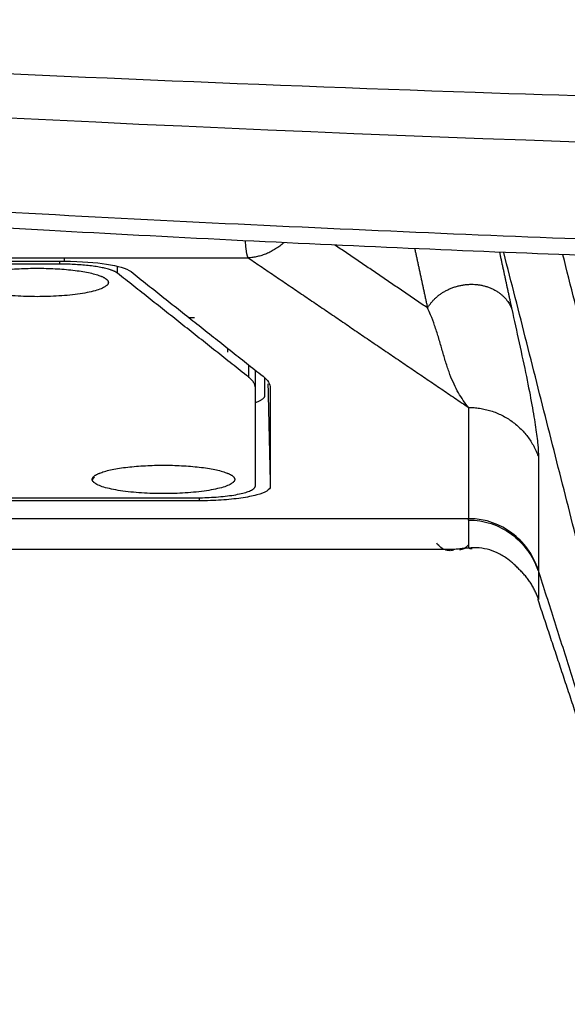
# Model space of a CAD drawing. Header units: millimetres. Extents: x 9946 to 11276, y -3292 to -1962.
# Tile 75 of 170: x 10856 to 10880, y -2610 to -2567. Entities that reach past the tile are written whole.
import ezdxf

# ---------------------------------------------------------------- set-up
doc = ezdxf.new("R2010")
doc.units = ezdxf.units.MM
doc.layers.add('ROXX NEO lite', color=7, linetype='Continuous', true_color=0x000000)

msp = doc.modelspace()

# ---------------------------------------------------------------- linework, layer by layer
at = {"layer": 'ROXX NEO lite', "color": 18, "lineweight": -3, "true_color": 0x000000}
for points, knots in [([(10922.154, -2570.992), (10906.599, -2570.88), (10870.933, -2570.176), (10835.326, -2568.318), (10815.256, -2566.875)], [-107.012715, -107.012715, -107.012715, -107.012715, -60.347685, 0, 0, 0, 0]), ([(10816.054, -2568.707), (10855.79, -2571.667), (10935.838, -2574.644), (11015.885, -2571.668), (11055.621, -2568.707)], [-239.897742, -239.897742, -239.897742, -239.897742, -119.948874, 0, 0, 0, 0]), ([(11052.5, -2572.829), (11048.69, -2573.134), (11041.012, -2573.718), (11025.385, -2574.782), (11005.276, -2575.907), (10979.985, -2576.897), (10957.734, -2577.374), (10938.986, -2577.507), (10924.374, -2577.467), (10909.125, -2577.27), (10893.148, -2576.894), (10879.14, -2576.408), (10867.456, -2575.897), (10858.432, -2575.448), (10850.677, -2575.013), (10844.319, -2574.625), (10839.47, -2574.313), (10834.536, -2573.979), (10830.352, -2573.682), (10826.959, -2573.432), (10824.818, -2573.27), (10823.094, -2573.138), (10821.794, -2573.037), (10820.709, -2572.951), (10819.939, -2572.89), (10819.511, -2572.856), (10819.271, -2572.837), (10819.176, -2572.829)], [-233.575017, -233.575017, -233.575017, -233.575017, -218.976622, -204.37818, -175.181296, -145.984412, -116.787528, -102.189086, -87.590645, -72.992203, -58.393761, -43.795319, -36.496098, -29.196877, -21.897656, -18.248045, -14.598435, -10.948824, -7.299214, -5.474409, -3.649603, -2.737201, -1.824798, -0.912396, -0.456194, -0.228094, 0, 0, 0, 0]), ([(10902.24, -2577.802), (10902.147, -2577.8), (10902.055, -2577.798), (10901.963, -2577.796), (10901.902, -2577.794), (10901.841, -2577.793), (10901.78, -2577.791), (10901.555, -2577.786), (10901.329, -2577.781), (10901.104, -2577.775), (10901.013, -2577.773), (10900.923, -2577.771), (10900.832, -2577.769), (10900.673, -2577.765), (10900.515, -2577.761), (10900.356, -2577.757), (10900.087, -2577.751), (10899.817, -2577.744), (10899.547, -2577.737), (10899.405, -2577.734), (10899.262, -2577.73), (10899.119, -2577.727), (10898.975, -2577.723), (10898.831, -2577.72), (10898.687, -2577.716), (10898.385, -2577.708), (10898.084, -2577.701), (10897.782, -2577.693), (10897.468, -2577.685), (10897.154, -2577.677), (10896.839, -2577.669), (10896.724, -2577.666), (10896.609, -2577.662), (10896.494, -2577.659), (10896.283, -2577.654), (10896.073, -2577.648), (10895.862, -2577.643), (10895.527, -2577.634), (10895.192, -2577.624), (10894.856, -2577.615), (10894.512, -2577.606), (10894.168, -2577.596), (10893.824, -2577.587), (10889.519, -2577.465), (10884.397, -2577.298), (10880.064, -2577.133), (10875.149, -2576.947), (10870.093, -2576.727), (10864.899, -2576.469), (10862.162, -2576.333), (10859.52, -2576.193), (10856.975, -2576.052), (10854.169, -2575.895), (10851.46, -2575.736), (10848.85, -2575.575), (10845.978, -2575.398), (10843.206, -2575.219), (10840.534, -2575.04), (10839.129, -2574.946), (10837.724, -2574.85), (10836.321, -2574.753), (10835.505, -2574.696), (10833.627, -2574.564), (10832.941, -2574.515)], [76.760472, 76.760472, 76.760472, 76.760472, 77.425716, 77.425716, 77.425716, 78.425716, 78.425716, 78.425716, 79.425716, 79.425716, 79.425716, 80.425716, 80.425716, 80.425716, 81.425716, 81.425716, 81.425716, 82.425716, 82.425716, 82.425716, 83.425716, 83.425716, 83.425716, 84.425716, 84.425716, 84.425716, 85.425716, 85.425716, 85.425716, 86.425716, 86.425716, 86.425716, 87.425716, 87.425716, 87.425716, 88.425716, 88.425716, 88.425716, 89.425716, 89.425716, 89.425716, 90.425716, 90.425716, 90.425716, 104.193275, 104.193275, 104.193275, 119.373457, 119.373457, 119.373457, 127.30809, 127.30809, 127.30809, 135.447971, 135.447971, 135.447971, 143.782163, 143.782163, 143.782163, 148.007706, 148.007706, 148.007706, 151.39974, 151.39974, 151.39974, 151.39974]), ([(10865.63, -2577.242), (10865.584, -2577.158), (10865.533, -2576.92), (10865.509, -2576.622), (10865.504, -2576.499)], [0, 0, 0, 0, 1.107806, 1.743281, 1.743281, 1.743281, 1.743281]), ([(10875.213, -2583.752), (10875.194, -2583.728), (10875.096, -2583.602), (10874.926, -2583.366), (10874.72, -2583.024), (10874.532, -2582.642), (10874.361, -2582.213), (10874.206, -2581.735), (10874.059, -2581.226), (10873.91, -2580.707), (10873.75, -2580.202), (10873.589, -2579.773), (10873.476, -2579.519), (10873.429, -2579.421)], [0, 0, 0, 0, 0.363159, 1.867932, 3.410015, 4.99075, 6.641121, 8.28888, 9.848841, 11.290738, 12.587314, 13.744254, 14.485564, 14.485564, 14.485564, 14.485564]), ([(10875.213, -2588.651), (10875.546, -2588.652), (10876.211, -2588.759), (10877.107, -2589.221), (10877.813, -2589.933), (10878.123, -2590.53), (10878.229, -2590.835)], [-4.102321, -4.102321, -4.102321, -4.102321, -3.076741, -2.05116, -1.02558, -0.084829, -0.084829, -0.084829, -0.084829]), ([(10874.567, -2589.937), (10871.392, -2589.937), (10860.723, -2589.937), (10850.095, -2589.937), (10842.655, -2589.937)], [0, 0, 0, 0, 9.405626, 31.638138, 31.638138, 31.638138, 31.638138]), ([(10877.416, -2590.798), (10877.37, -2590.749), (10877.275, -2590.654), (10877.127, -2590.52), (10877.026, -2590.436), (10876.975, -2590.396)], [-0.6380897, -0.6380897, -0.6380897, -0.6380897, -0.4243984, -0.2119423, 0, 0, 0, 0])]:
    msp.add_open_spline(points, degree=3, knots=knots, dxfattribs=at)
for points, weights in [([(10867.171, -2576.58), (10866.503, -2577.191), (10865.63, -2577.242)], [0.920008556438, 0.9014068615, 1]), ([(10853.403, -2578.186), (10853.916, -2577.693), (10856.438, -2577.693)], [1, 0.775710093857, 1]), ([(10856.438, -2577.693), (10858.96, -2577.693), (10859.473, -2578.186)], [1, 0.775710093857, 1]), ([(10859.933, -2577.906), (10859.438, -2577.514), (10857.411, -2577.514)], [1, 0.788655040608, 1]), ([(10856.438, -2578.93), (10853.338, -2578.93), (10853.338, -2578.311)], [1, 0.707106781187, 1]), ([(10859.538, -2578.311), (10859.538, -2578.93), (10856.438, -2578.93)], [1, 0.707106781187, 1]), ([(10859.473, -2578.186), (10859.538, -2578.248), (10859.538, -2578.311)], [1, 0.994757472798, 1]), ([(10865.938, -2582.912), (10865.938, -2582.666), (10865.636, -2582.426)], [1, 0.992417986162, 1]), ([(10866.338, -2583.244), (10866.338, -2583.404), (10865.935, -2583.543)], [1, 0.899900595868, 0.86822128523]), ([(10875.213, -2583.752), (10877.538, -2583.752), (10878.257, -2585.919)], [1, 0.809017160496, 1]), ([(10858.903, -2586.759), (10859.416, -2586.266), (10861.938, -2586.266)], [1, 0.775710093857, 1]), ([(10861.938, -2586.266), (10864.46, -2586.266), (10864.973, -2586.759)], [1, 0.775710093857, 1]), ([(10858.838, -2586.884), (10858.838, -2586.821), (10858.903, -2586.759)], [1, 0.994757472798, 1]), ([(10861.938, -2587.502), (10858.838, -2587.502), (10858.838, -2586.884)], [1, 0.707106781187, 1]), ([(10865.038, -2586.884), (10865.038, -2587.502), (10861.938, -2587.502)], [1, 0.707106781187, 1]), ([(10864.973, -2586.759), (10865.038, -2586.821), (10865.038, -2586.884)], [1, 0.994757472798, 1]), ([(10863.338, -2587.682), (10865.938, -2587.682), (10865.938, -2587.163)], [1, 0.707106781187, 1])]:
    msp.add_rational_spline(points, weights, degree=2, dxfattribs=at)
for points, degree in [([(10873.429, -2579.421), (10871.415, -2578.053), (10869.401, -2576.685)], 2), ([(10872.871, -2576.84), (10873.15, -2578.131), (10873.429, -2579.421)], 2), ([(10785.838, -2577.242), (10825.734, -2577.242), (10865.63, -2577.242)], 2), ([(10857.612, -2577.242), (10857.614, -2577.316), (10857.615, -2577.389)], 2), ([(10865.63, -2577.242), (10870.422, -2580.497), (10875.213, -2583.752)], 2), ([(10876.56, -2576.996), (10876.829, -2578.237), (10877.097, -2579.479)], 2), ([(10884.741, -2608.518), (10880.744, -2592.76), (10876.748, -2577.003)], 2), ([(10887.594, -2609.73), (10883.457, -2593.417), (10879.319, -2577.105)], 2), ([(10791.39, -2577.389), (10824.502, -2577.389), (10857.615, -2577.389)], 2), ([(10857.411, -2577.514), (10824.475, -2577.514), (10791.538, -2577.514)], 2), ([(10857.411, -2577.394), (10857.411, -2577.454), (10857.411, -2577.514)], 2), ([(10857.615, -2577.389), (10858.394, -2577.389), (10859.554, -2577.491), (10860.333, -2577.69), (10860.524, -2577.841)], 3), ([(10859.933, -2577.906), (10859.933, -2577.756), (10859.933, -2577.605)], 2), ([(10865.636, -2582.426), (10862.784, -2580.166), (10859.933, -2577.906)], 2), ([(10860.524, -2577.841), (10863.396, -2580.118), (10866.269, -2582.394)], 2), ([(10863.288, -2579.857), (10863.178, -2579.857), (10863.067, -2579.857)], 2), ([(10877.097, -2579.479), (10877.198, -2579.946), (10877.42, -2580.937), (10877.743, -2582.446), (10877.983, -2583.682), (10878.143, -2584.65), (10878.237, -2585.402), (10878.257, -2585.768), (10878.257, -2585.919)], 3), ([(10864.738, -2581.349), (10864.738, -2581.265), (10864.738, -2581.181)], 2), ([(10865.636, -2581.899), (10865.636, -2582.162), (10865.636, -2582.426)], 2), ([(10865.938, -2582.912), (10865.938, -2582.522), (10865.938, -2582.132)], 2), ([(10866.269, -2582.394), (10866.48, -2582.562), (10866.586, -2582.732), (10866.586, -2582.905)], 3), ([(10866.338, -2582.453), (10866.338, -2582.848), (10866.338, -2583.244)], 2), ([(10866.483, -2582.727), (10866.534, -2584.962), (10866.586, -2587.197)], 2), ([(10865.938, -2587.163), (10865.938, -2585.038), (10865.938, -2582.912)], 2), ([(10866.586, -2582.905), (10866.586, -2585.051), (10866.586, -2587.197)], 2), ([(10875.213, -2583.752), (10875.213, -2586.173), (10875.213, -2588.594)], 2), ([(10878.257, -2585.919), (10878.257, -2588.385), (10878.257, -2590.851)], 2), ([(10858.838, -2586.884), (10858.886, -2586.837), (10858.934, -2586.79)], 2), ([(10866.586, -2587.197), (10866.586, -2587.264), (10866.482, -2587.391), (10866.034, -2587.567), (10865.341, -2587.705), (10864.459, -2587.794), (10863.823, -2587.815), (10863.486, -2587.815)], 3), ([(10863.486, -2587.815), (10857.862, -2587.815), (10852.238, -2587.815)], 2), ([(10853.947, -2587.682), (10858.643, -2587.682), (10863.338, -2587.682)], 2), ([(10863.483, -2587.681), (10863.485, -2587.748), (10863.486, -2587.815)], 2), ([(10875.213, -2588.594), (10860.376, -2588.594), (10845.538, -2588.594)], 2), ([(10878.257, -2590.851), (10878.019, -2590.106), (10877.193, -2589.095), (10875.995, -2588.594), (10875.213, -2588.594)], 3), ([(10875.213, -2588.651), (10875.213, -2588.623), (10875.213, -2588.594)], 2), ([(10875.213, -2588.651), (10875.213, -2589.263), (10875.213, -2589.874)], 2), ([(10875.213, -2589.874), (10875.138, -2589.879), (10874.989, -2589.891), (10874.773, -2589.913), (10874.635, -2589.929), (10874.567, -2589.937)], 3), ([(10876.975, -2590.396), (10876.846, -2590.295), (10876.575, -2590.119), (10876.143, -2589.941), (10875.683, -2589.851), (10875.369, -2589.855), (10875.213, -2589.874)], 3), ([(10875.359, -2589.906), (10875.31, -2589.911), (10875.261, -2589.9), (10875.213, -2589.874)], 3), ([(10875.374, -2589.905), (10875.369, -2589.905), (10875.364, -2589.906), (10875.359, -2589.906)], 3), ([(10883.955, -2608.749), (10881.106, -2599.8), (10878.257, -2590.851)], 2), ([(10878.257, -2590.918), (10878.257, -2591.511), (10878.257, -2592.104)], 2), ([(10882.362, -2604.549), (10880.307, -2598.357), (10878.253, -2592.165)], 2)]:
    msp.add_open_spline(points, degree=degree, dxfattribs=at)
msp.add_rational_spline([(10873.429, -2579.421), (10874.043, -2578.371), (10875.377, -2578.392), (10876.711, -2578.413), (10877.097, -2579.479)], [1, 0.829155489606, 1, 0.829155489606, 1], degree=2, knots=[-4.745613, -4.745613, -4.745613, -2.372807, -2.372807, 0, 0, 0], dxfattribs=at)
at = {"layer": 'ROXX NEO lite', "color": 18, "true_color": 0x000000}
for points, knots in [([(10874.411, -2589.986), (10874.357, -2589.987), (10874.23, -2589.968), (10874.008, -2589.864), (10873.879, -2589.738), (10873.831, -2589.664)], [-1.589308, -1.589308, -1.589308, -1.589308, -1.092336, -0.546168, 0, 0, 0, 0]), ([(10874.411, -2589.986), (10874.357, -2589.987), (10874.23, -2589.968), (10874.008, -2589.864), (10873.879, -2589.738), (10873.831, -2589.664)], [-1.589308, -1.589308, -1.589308, -1.589308, -1.092336, -0.546168, 0, 0, 0, 0]), ([(10875.213, -2589.742), (10875.205, -2589.75), (10875.086, -2589.874), (10874.948, -2589.942), (10874.817, -2589.959)], [1.2372775, 1.2372775, 1.2372775, 1.2372775, 1.2900211, 2.0769484, 2.0769484, 2.0769484, 2.0769484]), ([(10875.213, -2589.742), (10875.205, -2589.75), (10875.086, -2589.874), (10874.948, -2589.942), (10874.817, -2589.959)], [1.2372775, 1.2372775, 1.2372775, 1.2372775, 1.2900211, 2.0769484, 2.0769484, 2.0769484, 2.0769484])]:
    msp.add_open_spline(points, degree=3, knots=knots, dxfattribs=at)
for points in [[(10874.567, -2589.937), (10874.532, -2589.969), (10874.484, -2589.983), (10874.427, -2589.986)], [(10874.567, -2589.937), (10874.532, -2589.969), (10874.484, -2589.983), (10874.427, -2589.986)], [(10878.253, -2592.165), (10878.247, -2592.147), (10878.241, -2592.129), (10878.234, -2592.112)], [(10878.253, -2592.165), (10878.247, -2592.147), (10878.241, -2592.129), (10878.234, -2592.112)]]:
    msp.add_open_spline(points, degree=3, dxfattribs=at)
msp.add_rational_spline([(10878.257, -2592.104), (10878.005, -2591.347), (10877.416, -2590.798)], [1, 0.969229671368, 1], degree=2, dxfattribs=at)
msp.add_rational_spline([(10878.257, -2592.104), (10878.005, -2591.347), (10877.416, -2590.798)], [1, 0.969229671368, 1], degree=2, dxfattribs=at)

doc.saveas('drawing.dxf')
